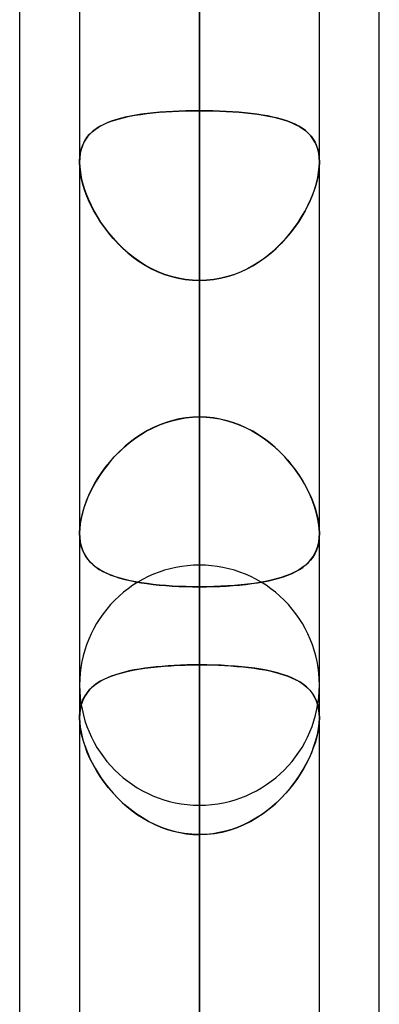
# Model space of a CAD drawing. Header units: millimetres. Extents: x -82 to 97, y -215 to 215.
# Tile 62 of 81: x 41.62 to 44, y 94.58 to 101.08. Entities that reach past the tile are written whole.
import ezdxf

# ---------------------------------------------------------------- set-up
doc = ezdxf.new("R2010")
doc.units = ezdxf.units.MM
doc.layers.add('MAIN-1', color=7, linetype='Continuous')
doc.layers.add('MAIN-2', color=7, linetype='Continuous')

msp = doc.modelspace()

# ---------------------------------------------------------------- linework, layer by layer
at = {"layer": 'MAIN-1'}
for p, q in [((44, 57.1029), (44, 109.5547)), ((42.8112, 0), (42.8112, 109.3184)), ((41.6225, 57.4772), (41.6225, 108.9024)), ((43.6038, 0), (43.6038, 108.8839)), ((42.0187, 108.7738), (42.0187, 0)), ((42.0187, 100.1432), (42.0188, 100.1444)), ((42.0187, 100.1419), (42.0187, 100.1432)), ((42.0187, 100.1407), (42.0187, 100.1419)), ((42.0187, 100.1395), (42.0187, 100.1407)), ((42.0187, 100.1382), (42.0187, 100.1395)), ((42.0188, 100.1444), (42.0188, 100.1457)), ((42.0188, 96.4757), (42.0188, 96.4761)), ((42.0188, 96.4754), (42.0188, 96.4757)), ((42.0188, 96.4751), (42.0188, 96.4754)), ((42.0188, 96.4748), (42.0188, 96.4751)), ((42.0188, 96.4744), (42.0188, 96.4748)), ((42.0188, 96.4741), (42.0188, 96.4744))]:
    msp.add_line(p, q, dxfattribs=at)
at = {"layer": 'MAIN-2'}
for p, q in [((42.8112, 134.5665), (42.8112, 98.4558)), ((42.8112, 97.3343), (42.8112, 132.9815)), ((42.8112, 122.2035), (42.8112, 89.7078)), ((42.8112, 88.5862), (42.8112, 120.6185)), ((42.8112, 109.8405), (42.8112, 80.9584)), ((42.8112, 109.3184), (42.8112, 0)), ((42.8112, 79.8366), (42.8112, 108.2555)), ((42.8112, 0), (42.8112, 108.1031)), ((42.8112, 100.4781), (42.8112, 108.1031)), ((42.8112, 108.1031), (42.8112, 0)), ((42.8112, 108.1031), (42.8112, 100.4781)), ((42.8112, 106.0814), (42.8112, 98.4558)), ((42.8112, 98.4558), (42.8112, 106.0814)), ((42.8112, 96.8192), (42.8112, 104.4415)), ((42.8112, 104.4415), (42.8112, 96.8192)), ((42.8112, 101.0792), (42.8112, 93.4569)), ((42.8112, 93.4569), (42.8112, 101.0792)), ((42.3857, 100.448), (42.4232, 100.4539)), ((42.4287, 100.4547), (42.3913, 100.4489)), ((42.4232, 100.4539), (42.4621, 100.4591)), ((42.4674, 100.4597), (42.4287, 100.4547)), ((42.4621, 100.4591), (42.5025, 100.4636)), ((42.5074, 100.4641), (42.4674, 100.4597)), ((42.5025, 100.4636), (42.5441, 100.4675)), ((42.5487, 100.4679), (42.5074, 100.4641)), ((42.5441, 100.4675), (42.5867, 100.4708)), ((42.5909, 100.4711), (42.5487, 100.4679)), ((42.5867, 100.4708), (42.6304, 100.4734)), ((42.6339, 100.4736), (42.5909, 100.4711)), ((42.6304, 100.4734), (42.6749, 100.4755)), ((42.6775, 100.4756), (42.6339, 100.4736)), ((42.6749, 100.4755), (42.72, 100.477)), ((42.7217, 100.477), (42.6775, 100.4756)), ((42.72, 100.477), (42.7655, 100.4778)), ((42.7663, 100.4779), (42.7217, 100.477)), ((42.7655, 100.4778), (42.8112, 100.4781)), ((42.8112, 100.4781), (42.7663, 100.4779)), ((42.8112, 100.4781), (42.8562, 100.4779)), ((42.8112, 100.4781), (42.8112, 0)), ((42.8558, 100.4779), (42.8112, 100.4781)), ((42.8112, 0), (42.8112, 100.4781)), ((42.9001, 100.477), (42.8558, 100.4779)), ((42.8562, 100.4779), (42.9008, 100.477)), ((42.944, 100.4756), (42.9001, 100.477)), ((42.9008, 100.477), (42.945, 100.4756)), ((42.9875, 100.4737), (42.944, 100.4756)), ((42.945, 100.4756), (42.9886, 100.4736)), ((43.0301, 100.4712), (42.9875, 100.4737)), ((42.9886, 100.4736), (43.0316, 100.4711)), ((43.0718, 100.4681), (43.0301, 100.4712)), ((43.0316, 100.4711), (43.0738, 100.4679)), ((43.1125, 100.4644), (43.0718, 100.4681)), ((43.0738, 100.4679), (43.1151, 100.4641)), ((43.152, 100.4601), (43.1125, 100.4644)), ((43.1151, 100.4641), (43.1551, 100.4597)), ((43.1902, 100.4552), (43.152, 100.4601)), ((43.1551, 100.4597), (43.1938, 100.4547)), ((43.2271, 100.4496), (43.1902, 100.4552)), ((43.1938, 100.4547), (43.2312, 100.4489)), ((42.1677, 100.3828), (42.1937, 100.3951)), ((42.1998, 100.3977), (42.1742, 100.386)), ((42.1937, 100.3951), (42.2215, 100.4063)), ((42.2274, 100.4084), (42.1998, 100.3977)), ((42.2215, 100.4063), (42.251, 100.4164)), ((42.2568, 100.4182), (42.2274, 100.4084)), ((42.251, 100.4164), (42.2823, 100.4256)), ((42.2879, 100.4271), (42.2568, 100.4182)), ((42.2823, 100.4256), (42.3151, 100.4339)), ((42.3208, 100.4352), (42.2879, 100.4271)), ((42.3151, 100.4339), (42.3496, 100.4413)), ((42.3553, 100.4424), (42.3208, 100.4352)), ((42.3496, 100.4413), (42.3857, 100.448)), ((42.3913, 100.4489), (42.3553, 100.4424)), ((43.2626, 100.4433), (43.2271, 100.4496)), ((43.2312, 100.4489), (43.2672, 100.4424)), ((43.2967, 100.4363), (43.2626, 100.4433)), ((43.2672, 100.4424), (43.3017, 100.4352)), ((43.3292, 100.4285), (43.2967, 100.4363)), ((43.3017, 100.4352), (43.3346, 100.4271)), ((43.3602, 100.4199), (43.3292, 100.4285)), ((43.3346, 100.4271), (43.3657, 100.4182)), ((43.3896, 100.4104), (43.3602, 100.4199)), ((43.3657, 100.4182), (43.3951, 100.4084)), ((43.4173, 100.3999), (43.3896, 100.4104)), ((43.3951, 100.4084), (43.4227, 100.3977)), ((43.4434, 100.3884), (43.4173, 100.3999)), ((43.4227, 100.3977), (43.4483, 100.386)), ((43.4678, 100.3758), (43.4434, 100.3884)), ((42.0903, 100.328), (42.074, 100.3101)), ((42.0829, 100.3202), (42.1011, 100.3381)), ((42.1084, 100.3443), (42.0903, 100.328)), ((42.1011, 100.3381), (42.1213, 100.3544)), ((42.1284, 100.3594), (42.1084, 100.3443)), ((42.1213, 100.3544), (42.1436, 100.3692)), ((42.1503, 100.3733), (42.1284, 100.3594)), ((42.1436, 100.3692), (42.1677, 100.3828)), ((42.1742, 100.386), (42.1503, 100.3733)), ((43.4483, 100.386), (43.4722, 100.3733)), ((43.4903, 100.362), (43.4678, 100.3758)), ((43.4722, 100.3733), (43.4941, 100.3594)), ((43.511, 100.3468), (43.4903, 100.362)), ((43.4941, 100.3594), (43.5141, 100.3443)), ((43.5298, 100.3303), (43.511, 100.3468)), ((43.5141, 100.3443), (43.5322, 100.328)), ((43.5467, 100.3122), (43.5298, 100.3303)), ((43.5322, 100.328), (43.5485, 100.3101)), ((42.0474, 100.2696), (42.0372, 100.2468)), ((42.0413, 100.2566), (42.0529, 100.2796)), ((42.0597, 100.2907), (42.0474, 100.2696)), ((42.0529, 100.2796), (42.0668, 100.3008)), ((42.074, 100.3101), (42.0597, 100.2907)), ((42.0668, 100.3008), (42.0829, 100.3202)), ((43.5615, 100.2926), (43.5467, 100.3122)), ((43.5485, 100.3101), (43.5628, 100.2907)), ((43.5742, 100.2713), (43.5615, 100.2926)), ((43.5628, 100.2907), (43.5751, 100.2696)), ((43.5847, 100.2483), (43.5742, 100.2713)), ((43.5751, 100.2696), (43.5853, 100.2468)), ((42.0233, 100.1956), (42.0199, 100.1676)), ((42.0206, 100.1759), (42.025, 100.2047)), ((42.0292, 100.2221), (42.0233, 100.1956)), ((42.025, 100.2047), (42.0319, 100.2317)), ((42.0372, 100.2468), (42.0292, 100.2221)), ((42.0319, 100.2317), (42.0413, 100.2566)), ((43.593, 100.2233), (43.5847, 100.2483)), ((43.5853, 100.2468), (43.5933, 100.2221)), ((43.599, 100.1965), (43.593, 100.2233)), ((43.5933, 100.2221), (43.5992, 100.1956)), ((43.6026, 100.1681), (43.599, 100.1965)), ((43.5992, 100.1956), (43.6026, 100.1676)), ((42.0199, 100.1676), (42.0187, 100.1382)), ((42.0187, 100.1382), (42.02, 100.1062)), ((42.02, 100.1058), (42.0187, 100.1382)), ((42.0188, 100.1457), (42.0206, 100.1759)), ((43.6025, 100.1058), (43.6038, 100.1382)), ((43.6038, 100.1382), (43.6026, 100.1681)), ((43.6026, 100.1676), (43.6038, 100.1382)), ((43.6038, 100.1382), (43.6026, 100.1062)), ((42.02, 100.1062), (42.0237, 100.0727)), ((42.0238, 100.0719), (42.02, 100.1058)), ((42.0237, 100.0727), (42.0298, 100.0377)), ((42.0301, 100.0366), (42.0238, 100.0719)), ((43.5924, 100.0366), (43.5987, 100.0719)), ((43.5988, 100.0727), (43.5927, 100.0377)), ((43.5987, 100.0719), (43.6025, 100.1058)), ((43.6026, 100.1062), (43.5988, 100.0727)), ((42.0298, 100.0377), (42.0384, 100.0018)), ((42.0388, 100.0002), (42.0301, 100.0366)), ((42.0384, 100.0018), (42.0492, 99.9652)), ((42.0498, 99.9633), (42.0388, 100.0002)), ((43.5727, 99.9633), (43.5837, 100.0002)), ((43.5841, 100.0018), (43.5733, 99.9652)), ((43.5837, 100.0002), (43.5924, 100.0366)), ((43.5927, 100.0377), (43.5841, 100.0018)), ((42.0492, 99.9652), (42.0622, 99.9283)), ((42.063, 99.9259), (42.0498, 99.9633)), ((43.5595, 99.9259), (43.5727, 99.9633)), ((43.5733, 99.9652), (43.5603, 99.9283)), ((42.0622, 99.9283), (42.0773, 99.8911)), ((42.0784, 99.8884), (42.063, 99.9259)), ((42.0773, 99.8911), (42.0944, 99.8539)), ((42.0958, 99.8509), (42.0784, 99.8884)), ((43.5267, 99.8509), (43.5441, 99.8884)), ((43.5452, 99.8911), (43.5281, 99.8539)), ((43.5441, 99.8884), (43.5595, 99.9259)), ((43.5603, 99.9283), (43.5452, 99.8911)), ((42.0944, 99.8539), (42.1135, 99.8167)), ((42.1152, 99.8137), (42.0958, 99.8509)), ((42.1135, 99.8167), (42.1347, 99.7797)), ((42.1364, 99.7768), (42.1152, 99.8137)), ((43.4861, 99.7768), (43.5073, 99.8137)), ((43.509, 99.8167), (43.4878, 99.7797)), ((43.5073, 99.8137), (43.5267, 99.8509)), ((43.5281, 99.8539), (43.509, 99.8167)), ((42.1347, 99.7797), (42.1579, 99.7429)), ((42.1597, 99.7402), (42.1364, 99.7768)), ((42.1579, 99.7429), (42.1832, 99.7065)), ((42.1849, 99.7041), (42.1597, 99.7402)), ((43.4376, 99.7041), (43.4628, 99.7402)), ((43.4646, 99.7429), (43.4393, 99.7065)), ((43.4628, 99.7402), (43.4861, 99.7768)), ((43.4878, 99.7797), (43.4646, 99.7429)), ((42.1832, 99.7065), (42.2104, 99.6708)), ((42.2122, 99.6687), (42.1849, 99.7041)), ((43.4103, 99.6687), (43.4376, 99.7041)), ((43.4393, 99.7065), (43.4121, 99.6708)), ((42.2104, 99.6708), (42.2396, 99.636)), ((42.2414, 99.634), (42.2122, 99.6687)), ((42.2396, 99.636), (42.2708, 99.6023)), ((42.2725, 99.6005), (42.2414, 99.634)), ((43.35, 99.6005), (43.3811, 99.634)), ((43.3829, 99.636), (43.3517, 99.6023)), ((43.3811, 99.634), (43.4103, 99.6687)), ((43.4121, 99.6708), (43.3829, 99.636)), ((42.2708, 99.6023), (42.3038, 99.5698)), ((42.3055, 99.5682), (42.2725, 99.6005)), ((42.3038, 99.5698), (42.3386, 99.5389)), ((42.3404, 99.5375), (42.3055, 99.5682)), ((43.2821, 99.5375), (43.317, 99.5682)), ((43.3187, 99.5698), (43.2839, 99.5389)), ((43.317, 99.5682), (43.35, 99.6005)), ((43.3517, 99.6023), (43.3187, 99.5698)), ((42.3386, 99.5389), (42.3751, 99.5099)), ((42.3769, 99.5085), (42.3404, 99.5375)), ((42.3751, 99.5099), (42.4132, 99.4827)), ((42.4151, 99.4815), (42.3769, 99.5085)), ((42.4132, 99.4827), (42.4529, 99.4578)), ((42.4547, 99.4567), (42.4151, 99.4815)), ((43.1678, 99.4567), (43.2074, 99.4815)), ((43.2093, 99.4827), (43.1697, 99.4578)), ((43.2074, 99.4815), (43.2456, 99.5085)), ((43.2474, 99.5099), (43.2093, 99.4827)), ((43.2456, 99.5085), (43.2821, 99.5375)), ((43.2839, 99.5389), (43.2474, 99.5099)), ((42.4529, 99.4578), (42.494, 99.4351)), ((42.4958, 99.4342), (42.4547, 99.4567)), ((42.494, 99.4351), (42.5366, 99.415)), ((42.5382, 99.4143), (42.4958, 99.4342)), ((42.5366, 99.415), (42.5805, 99.3976)), ((42.582, 99.3971), (42.5382, 99.4143)), ((43.0405, 99.3971), (43.0843, 99.4143)), ((43.0859, 99.415), (43.042, 99.3976)), ((43.0843, 99.4143), (43.1267, 99.4342)), ((43.1285, 99.4351), (43.0859, 99.415)), ((43.1267, 99.4342), (43.1678, 99.4567)), ((43.1697, 99.4578), (43.1285, 99.4351)), ((42.5805, 99.3976), (42.6252, 99.3831)), ((42.6266, 99.3827), (42.582, 99.3971)), ((42.6252, 99.3831), (42.6707, 99.3717)), ((42.672, 99.3715), (42.6266, 99.3827)), ((42.6707, 99.3717), (42.717, 99.3635)), ((42.7179, 99.3634), (42.672, 99.3715)), ((42.717, 99.3635), (42.7639, 99.3585)), ((42.7644, 99.3584), (42.7179, 99.3634)), ((42.7639, 99.3585), (42.8112, 99.3568)), ((42.8112, 99.3568), (42.7644, 99.3584)), ((42.8586, 99.3585), (42.8112, 99.3568)), ((42.8112, 99.3568), (42.8581, 99.3584)), ((42.8112, 0), (42.8112, 99.3568)), ((42.8112, 91.7312), (42.8112, 99.3568)), ((42.8112, 99.3568), (42.8112, 0)), ((42.8112, 99.3568), (42.8112, 91.7312)), ((42.8581, 99.3584), (42.9046, 99.3634)), ((42.9055, 99.3635), (42.8586, 99.3585)), ((42.9046, 99.3634), (42.9505, 99.3715)), ((42.9518, 99.3717), (42.9055, 99.3635)), ((42.9505, 99.3715), (42.9959, 99.3827)), ((42.9973, 99.3831), (42.9518, 99.3717)), ((42.9959, 99.3827), (43.0405, 99.3971)), ((43.042, 99.3976), (42.9973, 99.3831)), ((42.6289, 98.4311), (42.6738, 98.4418)), ((42.6776, 98.4426), (42.634, 98.4325)), ((42.6738, 98.4418), (42.7193, 98.4495)), ((42.7217, 98.4499), (42.6776, 98.4426)), ((42.7193, 98.4495), (42.7651, 98.4542)), ((42.7663, 98.4543), (42.7217, 98.4499)), ((42.7651, 98.4542), (42.8112, 98.4558)), ((42.8112, 98.4558), (42.7663, 98.4543)), ((42.8112, 98.4558), (42.8562, 98.4543)), ((42.8574, 98.4542), (42.8112, 98.4558)), ((42.8562, 98.4543), (42.9008, 98.4499)), ((42.9032, 98.4495), (42.8574, 98.4542)), ((42.9008, 98.4499), (42.9449, 98.4426)), ((42.9487, 98.4418), (42.9032, 98.4495)), ((42.9449, 98.4426), (42.9885, 98.4325)), ((42.9936, 98.4311), (42.9487, 98.4418)), ((42.4595, 98.3612), (42.5001, 98.3825)), ((42.5075, 98.386), (42.4675, 98.3656)), ((42.5001, 98.3825), (42.542, 98.4013)), ((42.5488, 98.4041), (42.5075, 98.386)), ((42.542, 98.4013), (42.585, 98.4176)), ((42.591, 98.4196), (42.5488, 98.4041)), ((42.585, 98.4176), (42.6289, 98.4311)), ((42.634, 98.4325), (42.591, 98.4196)), ((42.9885, 98.4325), (43.0315, 98.4196)), ((43.0375, 98.4176), (42.9936, 98.4311)), ((43.0315, 98.4196), (43.0738, 98.4041)), ((43.0805, 98.4013), (43.0375, 98.4176)), ((43.0738, 98.4041), (43.115, 98.386)), ((43.1224, 98.3825), (43.0805, 98.4013)), ((43.115, 98.386), (43.155, 98.3656)), ((43.163, 98.3612), (43.1224, 98.3825)), ((42.3464, 98.2845), (42.3826, 98.3121)), ((42.3914, 98.3183), (42.3554, 98.2917)), ((42.3826, 98.3121), (42.4203, 98.3377)), ((42.4288, 98.343), (42.3914, 98.3183)), ((42.4203, 98.3377), (42.4595, 98.3612)), ((42.4675, 98.3656), (42.4288, 98.343)), ((43.155, 98.3656), (43.1938, 98.343)), ((43.2022, 98.3377), (43.163, 98.3612)), ((43.1938, 98.343), (43.2311, 98.3183)), ((43.2399, 98.3121), (43.2022, 98.3377)), ((43.2311, 98.3183), (43.2671, 98.2917)), ((43.2761, 98.2845), (43.2399, 98.3121)), ((42.2788, 98.2244), (42.3118, 98.2553)), ((42.3209, 98.2633), (42.288, 98.2333)), ((42.3118, 98.2553), (42.3464, 98.2845)), ((42.3554, 98.2917), (42.3209, 98.2633)), ((43.2671, 98.2917), (43.3016, 98.2633)), ((43.3107, 98.2553), (43.2761, 98.2845)), ((43.3016, 98.2633), (43.3346, 98.2333)), ((43.3437, 98.2244), (43.3107, 98.2553)), ((42.2179, 98.1584), (42.2475, 98.1921)), ((42.2568, 98.202), (42.2274, 98.1696)), ((42.2475, 98.1921), (42.2788, 98.2244)), ((42.288, 98.2333), (42.2568, 98.202)), ((43.3346, 98.2333), (43.3657, 98.202)), ((43.375, 98.1921), (43.3437, 98.2244)), ((43.3657, 98.202), (43.3951, 98.1696)), ((43.4046, 98.1584), (43.375, 98.1921)), ((42.1641, 98.0879), (42.1901, 98.1236)), ((42.1999, 98.1363), (42.1742, 98.1022)), ((42.1901, 98.1236), (42.2179, 98.1584)), ((42.2274, 98.1696), (42.1999, 98.1363)), ((43.3951, 98.1696), (43.4227, 98.1362)), ((43.4324, 98.1236), (43.4046, 98.1584)), ((43.4227, 98.1362), (43.4484, 98.1021)), ((43.4584, 98.0879), (43.4324, 98.1236)), ((42.1179, 98.0143), (42.14, 98.0514)), ((42.1503, 98.0675), (42.1284, 98.0324)), ((42.14, 98.0514), (42.1641, 98.0879)), ((42.1742, 98.1022), (42.1503, 98.0675)), ((43.4484, 98.1021), (43.4722, 98.0674)), ((43.4825, 98.0514), (43.4584, 98.0879)), ((43.4722, 98.0674), (43.4941, 98.0323)), ((43.5046, 98.0143), (43.4825, 98.0514)), ((42.1084, 97.9971), (42.0903, 97.9616)), ((42.0978, 97.9768), (42.1179, 98.0143)), ((42.1284, 98.0324), (42.1084, 97.9971)), ((43.4941, 98.0323), (43.5141, 97.997)), ((43.5247, 97.9768), (43.5046, 98.0143)), ((43.5141, 97.997), (43.5322, 97.9615)), ((42.074, 97.9259), (42.0597, 97.8903)), ((42.064, 97.9015), (42.0798, 97.9391)), ((42.0903, 97.9616), (42.074, 97.9259)), ((42.0798, 97.9391), (42.0978, 97.9768)), ((43.5427, 97.9391), (43.5247, 97.9768)), ((43.5322, 97.9615), (43.5485, 97.9258)), ((43.5585, 97.9015), (43.5427, 97.9391)), ((43.5485, 97.9258), (43.5628, 97.8902)), ((42.0474, 97.8548), (42.0372, 97.8197)), ((42.0392, 97.827), (42.0504, 97.864)), ((42.0597, 97.8903), (42.0474, 97.8548)), ((42.0504, 97.864), (42.064, 97.9015)), ((43.5721, 97.864), (43.5585, 97.9015)), ((43.5628, 97.8902), (43.5751, 97.8547)), ((43.5833, 97.827), (43.5721, 97.864)), ((43.5751, 97.8547), (43.5853, 97.8197)), ((42.0238, 97.755), (42.0303, 97.7906)), ((42.0372, 97.8197), (42.0292, 97.7852)), ((42.0303, 97.7906), (42.0392, 97.827)), ((43.5922, 97.7906), (43.5833, 97.827)), ((43.5853, 97.8197), (43.5934, 97.7851)), ((43.5986, 97.755), (43.5922, 97.7906)), ((42.0234, 97.7516), (42.0199, 97.7193)), ((42.02, 97.7208), (42.0238, 97.755)), ((42.0292, 97.7852), (42.0234, 97.7516)), ((43.5934, 97.7851), (43.5992, 97.7515)), ((43.6025, 97.7208), (43.5986, 97.755)), ((43.5992, 97.7515), (43.6026, 97.7192)), ((42.0187, 97.6884), (42.02, 97.7208)), ((42.0199, 97.7193), (42.0187, 97.6884)), ((42.0199, 97.6586), (42.0187, 97.6884)), ((42.0187, 97.6884), (42.0199, 97.659)), ((42.0199, 97.659), (42.0233, 97.631)), ((42.0234, 97.6303), (42.0199, 97.6586)), ((43.6025, 97.6579), (43.5988, 97.6289)), ((43.5991, 97.6303), (43.6026, 97.6586)), ((43.6038, 97.6884), (43.6025, 97.7208)), ((43.6038, 97.6883), (43.6025, 97.6579)), ((43.6026, 97.7192), (43.6038, 97.6883)), ((43.6026, 97.6586), (43.6038, 97.6884)), ((42.0233, 97.631), (42.0291, 97.6044)), ((42.0293, 97.6036), (42.0234, 97.6303)), ((42.0291, 97.6044), (42.037, 97.5795)), ((42.0374, 97.5785), (42.0293, 97.6036)), ((43.5927, 97.6016), (43.5841, 97.5761)), ((43.5851, 97.5785), (43.5932, 97.6036)), ((43.5988, 97.6289), (43.5927, 97.6016)), ((43.5932, 97.6036), (43.5991, 97.6303)), ((42.037, 97.5795), (42.0471, 97.5564)), ((42.0478, 97.5552), (42.0374, 97.5785)), ((42.0471, 97.5564), (42.0593, 97.535)), ((42.0601, 97.5337), (42.0478, 97.5552)), ((42.0593, 97.535), (42.0734, 97.5151)), ((42.0745, 97.5137), (42.0601, 97.5337)), ((43.5603, 97.5306), (43.5452, 97.5104)), ((43.548, 97.5137), (43.5624, 97.5337)), ((43.5733, 97.5524), (43.5603, 97.5306)), ((43.5624, 97.5337), (43.5747, 97.5552)), ((43.5841, 97.5761), (43.5733, 97.5524)), ((43.5747, 97.5552), (43.5851, 97.5785)), ((42.0734, 97.5151), (42.0895, 97.4968)), ((42.0908, 97.4954), (42.0745, 97.5137)), ((42.0895, 97.4968), (42.1073, 97.4799)), ((42.109, 97.4785), (42.0908, 97.4954)), ((42.1073, 97.4799), (42.1271, 97.4642)), ((42.1289, 97.4629), (42.109, 97.4785)), ((42.1271, 97.4642), (42.1488, 97.4496)), ((42.1506, 97.4485), (42.1289, 97.4629)), ((42.8112, 97.4775), (42.8112, 72.2072)), ((43.4719, 97.4485), (43.4936, 97.4629)), ((43.509, 97.4747), (43.4878, 97.4588)), ((43.4936, 97.4629), (43.5135, 97.4785)), ((43.5281, 97.4918), (43.509, 97.4747)), ((43.5135, 97.4785), (43.5317, 97.4954)), ((43.5452, 97.5104), (43.5281, 97.4918)), ((43.5317, 97.4954), (43.548, 97.5137)), ((42.1488, 97.4496), (42.1724, 97.4361)), ((42.1742, 97.4351), (42.1506, 97.4485)), ((42.1724, 97.4361), (42.1979, 97.4236)), ((42.1997, 97.4228), (42.1742, 97.4351)), ((42.1979, 97.4236), (42.2252, 97.4121)), ((42.227, 97.4114), (42.1997, 97.4228)), ((42.2252, 97.4121), (42.2544, 97.4016)), ((42.2561, 97.401), (42.227, 97.4114)), ((42.2544, 97.4016), (42.2853, 97.3919)), ((42.287, 97.3914), (42.2561, 97.401)), ((43.3518, 97.3963), (43.3187, 97.3867)), ((43.3355, 97.3914), (43.3664, 97.401)), ((43.3829, 97.4067), (43.3518, 97.3963)), ((43.3664, 97.401), (43.3955, 97.4114)), ((43.4121, 97.4181), (43.3829, 97.4067)), ((43.3955, 97.4114), (43.4228, 97.4228)), ((43.4393, 97.4306), (43.4121, 97.4181)), ((43.4228, 97.4228), (43.4483, 97.4351)), ((43.4646, 97.4441), (43.4393, 97.4306)), ((43.4483, 97.4351), (43.4719, 97.4485)), ((43.4878, 97.4588), (43.4646, 97.4441)), ((42.2853, 97.3919), (42.3179, 97.383)), ((42.3197, 97.3826), (42.287, 97.3914)), ((42.3179, 97.383), (42.3522, 97.375)), ((42.354, 97.3746), (42.3197, 97.3826)), ((42.3522, 97.375), (42.3879, 97.3678)), ((42.3898, 97.3675), (42.354, 97.3746)), ((42.3879, 97.3678), (42.4252, 97.3613)), ((42.4271, 97.361), (42.3898, 97.3675)), ((42.4252, 97.3613), (42.4639, 97.3556)), ((42.4658, 97.3553), (42.4271, 97.361)), ((42.4639, 97.3556), (42.5041, 97.3506)), ((42.5058, 97.3504), (42.4658, 97.3553)), ((42.5041, 97.3506), (42.5455, 97.3462)), ((42.5471, 97.3461), (42.5058, 97.3504)), ((42.5455, 97.3462), (42.588, 97.3426)), ((42.5895, 97.3424), (42.5471, 97.3461)), ((42.588, 97.3426), (42.6314, 97.3396)), ((42.6328, 97.3395), (42.5895, 97.3424)), ((42.6314, 97.3396), (42.6754, 97.3372)), ((42.6767, 97.3372), (42.6328, 97.3395)), ((42.6754, 97.3372), (42.7202, 97.3356)), ((42.7211, 97.3356), (42.6767, 97.3372)), ((42.7202, 97.3356), (42.7655, 97.3346)), ((42.766, 97.3346), (42.7211, 97.3356)), ((42.7655, 97.3346), (42.8112, 97.3343)), ((42.8112, 97.3343), (42.766, 97.3346)), ((42.8586, 97.3346), (42.8112, 97.3343)), ((42.8112, 97.3343), (42.8565, 97.3346)), ((42.8112, 97.3343), (42.8112, 89.7078)), ((42.8112, 89.7078), (42.8112, 97.3343)), ((42.8565, 97.3346), (42.9014, 97.3356)), ((42.9055, 97.3357), (42.8586, 97.3346)), ((42.9014, 97.3356), (42.9458, 97.3372)), ((42.9518, 97.3375), (42.9055, 97.3357)), ((42.9458, 97.3372), (42.9897, 97.3395)), ((42.9974, 97.34), (42.9518, 97.3375)), ((42.9897, 97.3395), (43.033, 97.3424)), ((43.0421, 97.3432), (42.9974, 97.34)), ((43.033, 97.3424), (43.0754, 97.3461)), ((43.086, 97.3471), (43.0421, 97.3432)), ((43.0754, 97.3461), (43.1167, 97.3504)), ((43.1286, 97.3518), (43.086, 97.3471)), ((43.1167, 97.3504), (43.1567, 97.3553)), ((43.1697, 97.3572), (43.1286, 97.3518)), ((43.1567, 97.3553), (43.1954, 97.361)), ((43.2094, 97.3633), (43.1697, 97.3572)), ((43.1954, 97.361), (43.2327, 97.3675)), ((43.2475, 97.3703), (43.2094, 97.3633)), ((43.2327, 97.3675), (43.2685, 97.3746)), ((43.2839, 97.3781), (43.2475, 97.3703)), ((43.2685, 97.3746), (43.3028, 97.3826)), ((43.3187, 97.3867), (43.2839, 97.3781)), ((43.3028, 97.3826), (43.3355, 97.3914)), ((42.6037, 96.8123), (42.5638, 96.8092)), ((42.5774, 96.8104), (42.6227, 96.8135)), ((42.6443, 96.8148), (42.6037, 96.8123)), ((42.6227, 96.8135), (42.669, 96.816)), ((42.6854, 96.8167), (42.6443, 96.8148)), ((42.669, 96.816), (42.716, 96.8178)), ((42.7269, 96.8181), (42.6854, 96.8167)), ((42.716, 96.8178), (42.7635, 96.8188)), ((42.7689, 96.8189), (42.7269, 96.8181)), ((42.7635, 96.8188), (42.8112, 96.8192)), ((42.8112, 96.8192), (42.7689, 96.8189)), ((42.8112, 96.8192), (42.8536, 96.8189)), ((42.8112, 96.8192), (42.8112, 93.4569)), ((42.8594, 96.8188), (42.8112, 96.8192)), ((42.8112, 93.4569), (42.8112, 96.8192)), ((42.8536, 96.8189), (42.8956, 96.8181)), ((42.9073, 96.8177), (42.8594, 96.8188)), ((42.8956, 96.8181), (42.9371, 96.8167)), ((42.9547, 96.816), (42.9073, 96.8177)), ((42.9371, 96.8167), (42.9782, 96.8148)), ((43.0014, 96.8134), (42.9547, 96.816)), ((42.9782, 96.8148), (43.0188, 96.8123)), ((43.047, 96.8102), (43.0014, 96.8134)), ((43.0188, 96.8123), (43.0587, 96.8092)), ((42.2052, 96.7351), (42.2346, 96.7468)), ((42.2552, 96.7539), (42.2279, 96.7443)), ((42.2346, 96.7468), (42.266, 96.7574)), ((42.2841, 96.7628), (42.2552, 96.7539)), ((42.266, 96.7574), (42.2991, 96.767)), ((42.3145, 96.7709), (42.2841, 96.7628)), ((42.2991, 96.767), (42.334, 96.7756)), ((42.3464, 96.7784), (42.3145, 96.7709)), ((42.334, 96.7756), (42.3707, 96.7834)), ((42.3796, 96.7851), (42.3464, 96.7784)), ((42.3707, 96.7834), (42.409, 96.7903)), ((42.4141, 96.7912), (42.3796, 96.7851)), ((42.409, 96.7903), (42.4489, 96.7965)), ((42.4498, 96.7966), (42.4141, 96.7912)), ((42.4489, 96.7965), (42.4904, 96.8018)), ((42.4867, 96.8014), (42.4498, 96.7966)), ((42.5247, 96.8056), (42.4867, 96.8014)), ((42.4904, 96.8018), (42.5333, 96.8065)), ((42.5638, 96.8092), (42.5247, 96.8056)), ((42.5333, 96.8065), (42.5774, 96.8104)), ((43.0915, 96.8062), (43.047, 96.8102)), ((43.0587, 96.8092), (43.0978, 96.8056)), ((43.1347, 96.8015), (43.0915, 96.8062)), ((43.0978, 96.8056), (43.1358, 96.8014)), ((43.1764, 96.7961), (43.1347, 96.8015)), ((43.1358, 96.8014), (43.1727, 96.7966)), ((43.1727, 96.7966), (43.2084, 96.7912)), ((43.2165, 96.7898), (43.1764, 96.7961)), ((43.2084, 96.7912), (43.2429, 96.7851)), ((43.255, 96.7828), (43.2165, 96.7898)), ((43.2429, 96.7851), (43.2761, 96.7784)), ((43.2918, 96.7748), (43.255, 96.7828)), ((43.2761, 96.7784), (43.308, 96.7709)), ((43.3269, 96.766), (43.2918, 96.7748)), ((43.308, 96.7709), (43.3384, 96.7628)), ((43.3601, 96.7562), (43.3269, 96.766)), ((43.3384, 96.7628), (43.3673, 96.7539)), ((43.3915, 96.7454), (43.3601, 96.7562)), ((43.3673, 96.7539), (43.3946, 96.7443)), ((42.1155, 96.6832), (42.098, 96.668)), ((42.1068, 96.6759), (42.1283, 96.6928)), ((42.1347, 96.6973), (42.1155, 96.6832)), ((42.1283, 96.6928), (42.1519, 96.7082)), ((42.1556, 96.7104), (42.1347, 96.6973)), ((42.1519, 96.7082), (42.1775, 96.7223)), ((42.1781, 96.7226), (42.1556, 96.7104)), ((42.1775, 96.7223), (42.2052, 96.7351)), ((42.2022, 96.7339), (42.1781, 96.7226)), ((42.2279, 96.7443), (42.2022, 96.7339)), ((43.421, 96.7336), (43.3915, 96.7454)), ((43.3946, 96.7443), (43.4203, 96.7339)), ((43.4203, 96.7339), (43.4444, 96.7226)), ((43.4486, 96.7205), (43.421, 96.7336)), ((43.4444, 96.7226), (43.4669, 96.7104)), ((43.4742, 96.7061), (43.4486, 96.7205)), ((43.4669, 96.7104), (43.4878, 96.6973)), ((43.4977, 96.6903), (43.4742, 96.7061)), ((43.4878, 96.6973), (43.507, 96.6832)), ((43.5191, 96.673), (43.4977, 96.6903)), ((43.507, 96.6832), (43.5245, 96.668)), ((42.0676, 96.6338), (42.0549, 96.6146)), ((42.0554, 96.6154), (42.0703, 96.6373)), ((42.082, 96.6515), (42.0676, 96.6338)), ((42.0703, 96.6373), (42.0874, 96.6574)), ((42.098, 96.668), (42.082, 96.6515)), ((42.0874, 96.6574), (42.1068, 96.6759)), ((43.5382, 96.6541), (43.5191, 96.673)), ((43.5245, 96.668), (43.5406, 96.6515)), ((43.5551, 96.6335), (43.5382, 96.6541)), ((43.5406, 96.6515), (43.5549, 96.6338)), ((43.5549, 96.6338), (43.5676, 96.6146)), ((43.5696, 96.611), (43.5551, 96.6335)), ((42.0255, 96.5377), (42.0329, 96.5656)), ((42.035, 96.5719), (42.0279, 96.5481)), ((42.0329, 96.5656), (42.0429, 96.5915)), ((42.0441, 96.594), (42.035, 96.5719)), ((42.0429, 96.5915), (42.0554, 96.6154)), ((42.0549, 96.6146), (42.0441, 96.594)), ((43.5676, 96.6146), (43.5784, 96.594)), ((43.5817, 96.5866), (43.5696, 96.611)), ((43.5784, 96.594), (43.5875, 96.5719)), ((43.5913, 96.56), (43.5817, 96.5866)), ((43.5875, 96.5719), (43.5946, 96.5481)), ((43.5982, 96.5313), (43.5913, 96.56)), ((42.0197, 96.4963), (42.0187, 96.4685)), ((42.0188, 96.4761), (42.0208, 96.5077)), ((42.0228, 96.5229), (42.0197, 96.4963)), ((42.0208, 96.5077), (42.0255, 96.5377)), ((42.0279, 96.5481), (42.0228, 96.5229)), ((43.5946, 96.5481), (43.5997, 96.5229)), ((43.6024, 96.5007), (43.5982, 96.5313)), ((43.5997, 96.5229), (43.6028, 96.4963)), ((43.6038, 96.4685), (43.6024, 96.5007)), ((43.6028, 96.4963), (43.6038, 96.4685)), ((42.0187, 96.4732), (42.0188, 96.4741)), ((42.0187, 96.4722), (42.0187, 96.4732)), ((42.0187, 96.4713), (42.0187, 96.4722)), ((42.0187, 96.4703), (42.0187, 96.4713)), ((42.0187, 96.4694), (42.0187, 96.4703)), ((42.0187, 96.4685), (42.0187, 96.4694)), ((42.0187, 96.4685), (42.0198, 96.4389)), ((42.0202, 96.4338), (42.0187, 96.4685)), ((42.0198, 96.4389), (42.023, 96.408)), ((42.0245, 96.3975), (42.0202, 96.4338)), ((43.598, 96.3975), (43.6023, 96.4338)), ((43.6027, 96.4389), (43.5995, 96.408)), ((43.6023, 96.4338), (43.6038, 96.4685)), ((43.6038, 96.4685), (43.6027, 96.4389)), ((42.023, 96.408), (42.0284, 96.3758)), ((42.0318, 96.3596), (42.0245, 96.3975)), ((42.0284, 96.3758), (42.0358, 96.3427)), ((42.0418, 96.3206), (42.0318, 96.3596)), ((43.5807, 96.3206), (43.5907, 96.3596)), ((43.5941, 96.3758), (43.5867, 96.3427)), ((43.5907, 96.3596), (43.598, 96.3975)), ((43.5995, 96.408), (43.5941, 96.3758)), ((42.0358, 96.3427), (42.0452, 96.309)), ((42.0545, 96.281), (42.0418, 96.3206)), ((42.0452, 96.309), (42.0566, 96.275)), ((43.5773, 96.309), (43.5659, 96.275)), ((43.568, 96.281), (43.5807, 96.3206)), ((43.5867, 96.3427), (43.5773, 96.309)), ((42.0697, 96.2411), (42.0545, 96.281)), ((42.0566, 96.275), (42.0699, 96.2407)), ((42.0874, 96.2011), (42.0697, 96.2411)), ((42.0699, 96.2407), (42.085, 96.2062)), ((43.5351, 96.2011), (43.5528, 96.2411)), ((43.5526, 96.2407), (43.5375, 96.2062)), ((43.5659, 96.275), (43.5526, 96.2407)), ((43.5528, 96.2411), (43.568, 96.281)), ((42.085, 96.2062), (42.1019, 96.1718)), ((42.1074, 96.1613), (42.0874, 96.2011)), ((42.1019, 96.1718), (42.1205, 96.1375)), ((42.1296, 96.1219), (42.1074, 96.1613)), ((43.4929, 96.1219), (43.5151, 96.1613)), ((43.5206, 96.1718), (43.502, 96.1375)), ((43.5151, 96.1613), (43.5351, 96.2011)), ((43.5375, 96.2062), (43.5206, 96.1718)), ((42.1205, 96.1375), (42.141, 96.1032)), ((42.1542, 96.0828), (42.1296, 96.1219)), ((42.141, 96.1032), (42.1633, 96.0693)), ((43.4815, 96.1032), (43.4592, 96.0693)), ((43.4683, 96.0828), (43.4929, 96.1219)), ((43.502, 96.1375), (43.4815, 96.1032)), ((42.1811, 96.0443), (42.1542, 96.0828)), ((42.1633, 96.0693), (42.1874, 96.0358)), ((42.2103, 96.0065), (42.1811, 96.0443)), ((42.1874, 96.0358), (42.2132, 96.003)), ((43.4351, 96.0358), (43.4093, 96.003)), ((43.4122, 96.0065), (43.4414, 96.0443)), ((43.4592, 96.0693), (43.4351, 96.0358)), ((43.4414, 96.0443), (43.4683, 96.0828)), ((42.2419, 95.9697), (42.2103, 96.0065)), ((42.2132, 96.003), (42.2407, 95.9709)), ((42.2407, 95.9709), (42.27, 95.9398)), ((42.2756, 95.9342), (42.2419, 95.9697)), ((43.3469, 95.9342), (43.3806, 95.9697)), ((43.3818, 95.9709), (43.3525, 95.9398)), ((43.3806, 95.9697), (43.4122, 96.0065)), ((43.4093, 96.003), (43.3818, 95.9709)), ((42.27, 95.9398), (42.3008, 95.9099)), ((42.3116, 95.9001), (42.2756, 95.9342)), ((42.3008, 95.9099), (42.3331, 95.8814)), ((43.3217, 95.9099), (43.2894, 95.8814)), ((43.3109, 95.9001), (43.3469, 95.9342)), ((43.3525, 95.9398), (43.3217, 95.9099)), ((42.3497, 95.8679), (42.3116, 95.9001)), ((42.3331, 95.8814), (42.3669, 95.8545)), ((42.3896, 95.8378), (42.3497, 95.8679)), ((42.3669, 95.8545), (42.4021, 95.8292)), ((42.4314, 95.8101), (42.3896, 95.8378)), ((42.8112, 71.0851), (42.8112, 95.8925)), ((43.1911, 95.8101), (43.2329, 95.8378)), ((43.2556, 95.8545), (43.2204, 95.8292)), ((43.2329, 95.8378), (43.2728, 95.8679)), ((43.2894, 95.8814), (43.2556, 95.8545)), ((43.2728, 95.8679), (43.3109, 95.9001)), ((42.4021, 95.8292), (42.4386, 95.8057)), ((42.4747, 95.785), (42.4314, 95.8101)), ((42.4386, 95.8057), (42.4764, 95.7842)), ((42.5197, 95.7628), (42.4747, 95.785)), ((42.4764, 95.7842), (42.5155, 95.7647)), ((43.1028, 95.7628), (43.1478, 95.785)), ((43.1461, 95.7842), (43.107, 95.7647)), ((43.1839, 95.8057), (43.1461, 95.7842)), ((43.1478, 95.785), (43.1911, 95.8101)), ((43.2204, 95.8292), (43.1839, 95.8057)), ((42.5155, 95.7647), (42.5556, 95.7475)), ((42.5661, 95.7435), (42.5197, 95.7628)), ((42.5556, 95.7475), (42.5967, 95.7327)), ((42.6138, 95.7274), (42.5661, 95.7435)), ((42.5967, 95.7327), (42.6384, 95.7205)), ((42.6623, 95.7147), (42.6138, 95.7274)), ((42.6384, 95.7205), (42.6808, 95.7109)), ((42.7114, 95.7056), (42.6623, 95.7147)), ((42.6808, 95.7109), (42.7238, 95.7039)), ((42.7611, 95.7001), (42.7114, 95.7056)), ((42.8614, 95.7001), (42.9111, 95.7056)), ((42.9417, 95.7109), (42.8987, 95.7039)), ((42.9111, 95.7056), (42.9602, 95.7147)), ((42.9841, 95.7205), (42.9417, 95.7109)), ((42.9602, 95.7147), (43.0087, 95.7274)), ((43.0258, 95.7327), (42.9841, 95.7205)), ((43.0087, 95.7274), (43.0564, 95.7435)), ((43.0669, 95.7475), (43.0258, 95.7327)), ((43.0564, 95.7435), (43.1028, 95.7628)), ((43.107, 95.7647), (43.0669, 95.7475)), ((42.7238, 95.7039), (42.7673, 95.6997)), ((42.8112, 95.6982), (42.7611, 95.7001)), ((42.7673, 95.6997), (42.8112, 95.6982)), ((42.8112, 95.6982), (42.8614, 95.7001)), ((42.8552, 95.6997), (42.8112, 95.6982)), ((42.8112, 92.3359), (42.8112, 95.6982)), ((42.8112, 88.0757), (42.8112, 95.6982)), ((42.8112, 95.6982), (42.8112, 92.3359)), ((42.8112, 95.6982), (42.8112, 88.0757)), ((42.8987, 95.7039), (42.8552, 95.6997))]:
    msp.add_line(p, q, dxfattribs=at)
for start, end in [(90.0001, 180.00015), (359.99983, 90.0001), (180.00015, 269.9999), (269.9999, 359.99983)]:
    msp.add_arc((42.8112, 96.685), 0.7925, start, end, dxfattribs=at)

doc.saveas('drawing.dxf')
